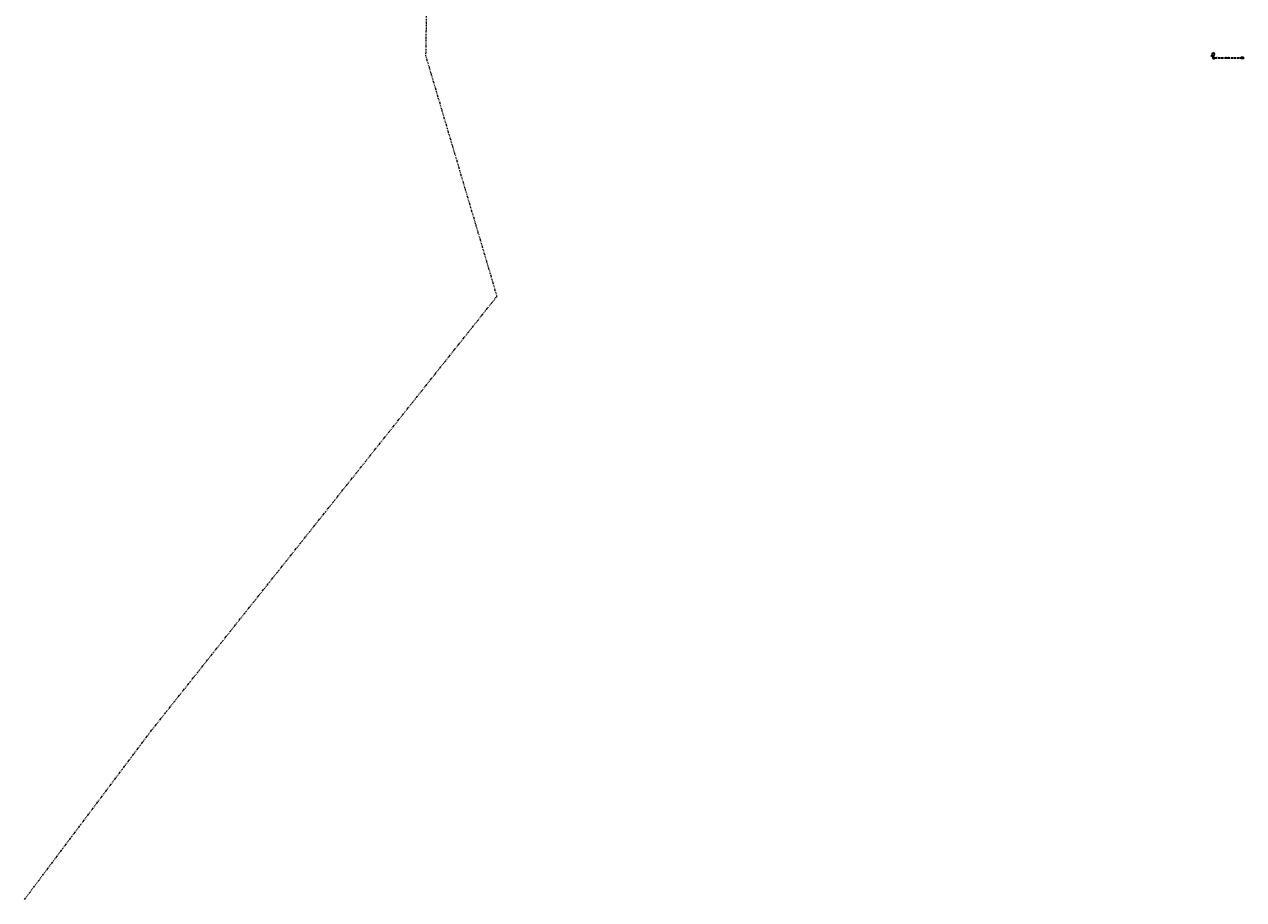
# Model space of a CAD drawing. Header units: metres. Extents: x 166295 to 169354, y 462100 to 463391.
# Tile 1 of 27: x 167237 to 167837, y 462100 to 462531. Entities that reach past the tile are written whole.
import ezdxf
from ezdxf.enums import TextEntityAlignment as Align

# ---------------------------------------------------------------- set-up
doc = ezdxf.new("R2010")
doc.units = ezdxf.units.M
doc.header["$LTSCALE"] = 0.2
doc.linetypes.add('RI-GWA', pattern=[18.45, 6, -1.8, 1.75, -1.8, 1.75, -1.8, 1.75, -1.8])
doc.linetypes.add('RI-HWA_PE', pattern=[7.8, 6, -1.8])
for name, color, linetype, lineweight in [('B-GV-RI-GWA-G', 253, 'RI-GWA', 18), ('B-WE-RI-HWA_PUTNUMMER-S', 252, 'Continuous', 25), ('B-WE-RI-HWA_RIOOLPUT_INSPECTIEPUT-S', 253, 'Continuous', 35), ('B-WE-RI-HWA_STROOMRICHTING-S', 252, 'Continuous', 25), ('B-WE-RI-HWA_TRANSPORTLEIDING_PP_400-G', 252, 'RI-HWA_PE', 35), ('B-WE-RI-HWA_UITSTROOMBAK-S', 252, 'Continuous', 25)]:
    doc.layers.add(name, color=color, linetype=linetype, lineweight=lineweight)
doc.styles.add('NLCS-ISO', font='NLCS-ISO.ttf')

# ---------------------------------------------------------------- blocks, each defined once
blk = doc.blocks.new('*U249')
at = {"ltscale": 0.1}
blk.add_hatch(color=256, dxfattribs=at).paths.add_polyline_path([(2.5, 0), (-2.5, 0.8), (-2.5, -0.8)])
at = {"ltscale": 0.1, "flags": 128}
blk.add_lwpolyline([(2.5, 0), (-2.5, 0.8), (-2.5, -0.8)], close=True, dxfattribs=at)
at = {"ltscale": 0.1, "style": 'NLCS-ISO'}
for tag, p in [('BOBL', (-22.1, 0)), ('MAT', (-1, 0.5))]:
    blk.add_attdef(tag, text='', height=1.8, dxfattribs=at).set_placement(p, align=Align.BOTTOM_RIGHT)
for tag, p in [('DIA', (1, 0.5)), ('BOBR', (26.8, 0))]:
    blk.add_attdef(tag, text='', height=1.8, dxfattribs=at).set_placement(p, align=Align.BOTTOM_LEFT)
blk.add_attdef('JVA', text='', height=1.8, dxfattribs=at).set_placement((0, -1), align=Align.TOP_CENTER)
blk = doc.blocks.new('SRI-UITSTROOMBAK-SO')
for p, q in [((-3.3, 0), (3.2, 0)), ((-3.3, 11.6), (3.2, 11.6)), ((-3.3, 0), (-3.3, 11.6)), ((-2.7, 0.5), (-2.7, 11.6)), ((-2.7, 0.5), (2.8, 0.5)), ((2.8, 0.5), (2.8, 11.6)), ((3.2, 0), (3.2, 11.6))]:
    blk.add_line(p, q)
at = {"flags": 128}
blk.add_lwpolyline([(-3.3, 11.6), (3.2, 11.6), (3.2, 0), (-3.3, 0)], close=True, dxfattribs=at)
blk = doc.blocks.new('*U200')
for q in [(-7.6, 5.8), (-5.8, 7.6)]:
    blk.add_line((-1.4, 1.4), q)
blk.add_circle((-1, 9.2), 3.09)
at = {"ltscale": 0.1, "style": 'NLCS-ISO'}
blk.add_attdef('PUTHGT', text='', height=1.8, rotation=315, dxfattribs=at).set_placement((-8.4, 8.5), align=Align.MIDDLE_LEFT)
blk.add_attdef('PUTNR', text='', height=1.8, dxfattribs=at).set_placement((-1, 9.2), align=Align.MIDDLE_CENTER)
blk = doc.blocks.new('HWA facaderooster 560x560')
h = blk.add_hatch()
h.set_pattern_fill('ANSI37', color=253, scale=0.3, angle=45)
h.set_pattern_definition([(90, (-24.766923, -12.16295), (-0.0375, 0), []), (180, (-24.766923, -12.16295), (-3e-18, -0.0375), [])])
h.paths.add_polyline_path([(-0.28, -0.28), (0.28, -0.28), (0.28, 0.28), (-0.28, 0.28)])
blk.add_lwpolyline([(-0.28, -0.28), (0.28, -0.28), (0.28, 0.28), (-0.28, 0.28)], close=True)

msp = doc.modelspace()

# ---------------------------------------------------------------- linework, layer by layer
at = {"layer": 'B-GV-RI-GWA-G', "flags": 128}
msp.add_lwpolyline([(167236.84, 462099.96), (167299.51, 462183.38), (167468.93, 462396.34), (167469.64, 462397.2), (167434.61, 462515.6), (167435.32, 462560.91), (167434.86, 462633.5), (167432.99, 462754.78), (167432.36, 462758.07), (167406.48, 462893.1), (167409.31, 462963.93), (167410.29, 463004.92), (167411.71, 463062.78), (167414.87, 463088.04), (167430.07, 463155.43), (167434.45, 463170.59), (167473.41, 463237.05), (167498.84, 463278.09), (167508.43, 463295.22), (167509.41, 463298.93), (167514.11, 463318.41), (167521.31, 463349.07), (167531.52, 463390.75)], dxfattribs=at)
at = {"layer": 'B-WE-RI-HWA_TRANSPORTLEIDING_PP_400-G'}
msp.add_lwpolyline([(167823.15, 462514.68), (167836.17, 462514.66)], dxfattribs=at)

# ---------------------------------------------------------------- block references
at = {"layer": 'B-WE-RI-HWA_PUTNUMMER-S', "xscale": 0.2, "yscale": 0.2, "zscale": 0.2}
msp.add_blockref('*U200', (167822.61, 462514.63), dxfattribs=at).add_auto_attribs({'PUTNR': 'W1320', 'PUTHGT': '8.85+'})
at = {"layer": 'B-WE-RI-HWA_RIOOLPUT_INSPECTIEPUT-S', "rotation": 94.5034025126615}
msp.add_blockref('HWA facaderooster 560x560', (167822.61, 462514.61), dxfattribs=at)
at = {"layer": 'B-WE-RI-HWA_STROOMRICHTING-S', "xscale": 0.2000000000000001, "yscale": 0.2000000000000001, "zscale": 0.2000000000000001, "rotation": 359.8976876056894}
msp.add_blockref('*U249', (167829.16, 462514.67), dxfattribs=at).add_auto_attribs({'MAT': 'PP', 'DIA': '400', 'BOBL': '7.70', 'BOBR': '7.70'})
at = {"layer": 'B-WE-RI-HWA_UITSTROOMBAK-S', "xscale": 0.1, "yscale": 0.1, "zscale": 0.1, "rotation": 265.5243782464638}
msp.add_blockref('SRI-UITSTROOMBAK-SO', (167836.12, 462514.66), dxfattribs=at)

doc.saveas('drawing.dxf')
